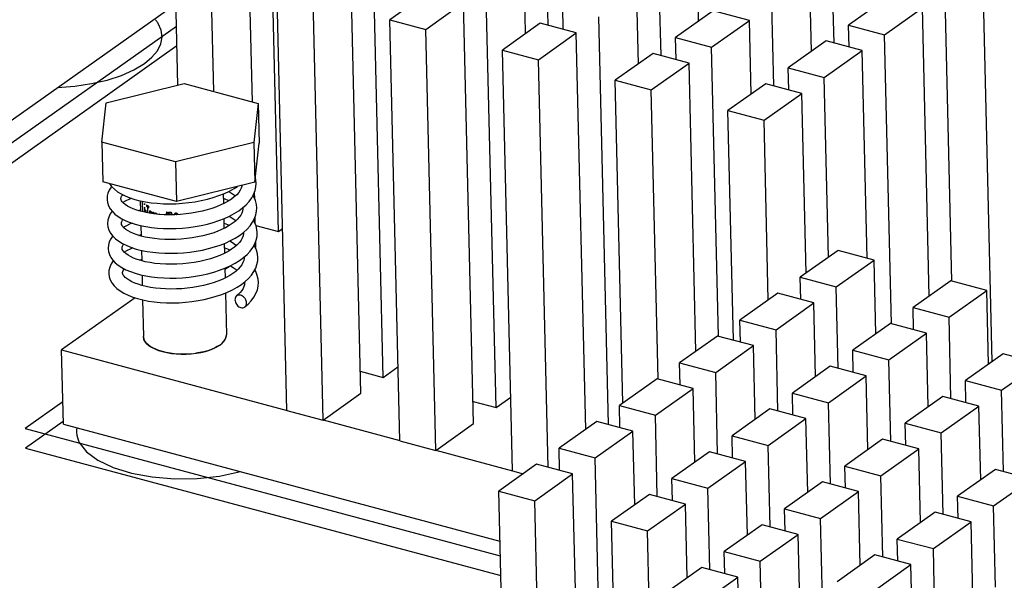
# Model space of a CAD drawing. Header units: millimetres. Extents: x 6 to 414, y 7 to 290.
# Tile 198 of 256: x 141.05 to 144.61, y 157.38 to 159.41. Entities that reach past the tile are written whole.
import ezdxf

# ---------------------------------------------------------------- set-up
doc = ezdxf.new("R2010")
doc.units = ezdxf.units.MM
doc.header["$LTSCALE"] = 23.1
doc.layers.get('0').update_dxf_attribs({"linetype": 'CONTINUOUS'})
for name, color, linetype in [('ALL_AXES', 7, 'CONTINUOUS'), ('ALL_CURVES', 7, 'CONTINUOUS'), ('ASM_CURVES', 7, 'CONTINUOUS')]:
    doc.layers.add(name, color=color, linetype=linetype)

msp = doc.modelspace()

# ---------------------------------------------------------------- linework, layer by layer
at = {"color": 7, "linetype": 'Continuous'}
for p, q in [((141.9844, 158.642), (141.9483, 160.1638)), ((141.8906, 159.1102), (141.867, 160.1062)), ((141.6209, 159.1706), (141.6002, 160.0442)), ((141.7508, 159.1477), (141.7304, 160.0093)), ((142.9597, 159.3869), (142.9528, 159.6813)), ((143.5031, 159.4023), (143.4968, 159.6688)), ((142.3635, 158.1142), (142.3274, 159.6361)), ((142.8778, 159.3571), (142.8715, 159.6236)), ((143.9925, 159.3228), (143.9856, 159.6172)), ((144.5635, 158.171), (144.5296, 159.6047)), ((142.2822, 158.0566), (142.2461, 159.5784)), ((143.3672, 159.2776), (143.3602, 159.572)), ((143.9106, 159.293), (143.9042, 159.5595)), ((142.0154, 157.9946), (141.9793, 159.5165)), ((142.7709, 158.0049), (142.7349, 159.5267)), ((142.1456, 157.9597), (142.1095, 159.4815)), ((142.5234, 159.504), (142.3868, 159.4071)), ((143.2852, 159.2477), (143.2789, 159.5143)), ((144.1815, 159.4851), (144.0449, 159.3882)), ((144.4178, 158.4626), (144.393, 159.5078)), ((139.9472, 158.2833), (141.6085, 159.4615)), ((142.517, 159.3722), (142.6536, 159.4691)), ((142.6896, 157.9472), (142.6536, 159.4691)), ((143.014, 159.3724), (143.0121, 159.4524)), ((143.7746, 159.1683), (143.7677, 159.4626)), ((144.1751, 159.3533), (144.3117, 159.4502)), ((144.3364, 158.4082), (144.3117, 159.4502)), ((143.1772, 157.9435), (143.1423, 159.4174)), ((143.5561, 159.4399), (143.4196, 159.343)), ((143.6864, 159.405), (143.5561, 159.4399)), ((142.4228, 157.8853), (142.3868, 159.4071)), ((142.3868, 159.4071), (142.517, 159.3722)), ((142.9308, 159.3947), (142.7942, 159.2978)), ((143.061, 159.3598), (142.9308, 159.3947)), ((143.5498, 159.3081), (143.6864, 159.405)), ((143.6927, 159.1384), (143.6864, 159.405)), ((144.0468, 159.3082), (144.0449, 159.3882)), ((144.0449, 159.3882), (144.1751, 159.3533)), ((142.553, 157.8504), (142.517, 159.3722)), ((142.9244, 159.2629), (143.061, 159.3598)), ((143.095, 157.9261), (143.061, 159.3598)), ((143.4214, 159.263), (143.4196, 159.343)), ((143.4196, 159.343), (143.5498, 159.3081)), ((144.1999, 158.3081), (144.1751, 159.3533)), ((143.5745, 158.2629), (143.5498, 159.3081)), ((143.9636, 159.3306), (143.827, 159.2337)), ((144.0938, 159.2956), (143.9636, 159.3306)), ((142.8303, 157.776), (142.7942, 159.2978)), ((142.7942, 159.2978), (142.9244, 159.2629)), ((143.3382, 159.2854), (143.2017, 159.1885)), ((143.4685, 159.2504), (143.3382, 159.2854)), ((143.9572, 159.1987), (144.0938, 159.2956)), ((144.1116, 158.5448), (144.0938, 159.2956)), ((142.9593, 157.7889), (142.9244, 159.2629)), ((143.3319, 159.1535), (143.4685, 159.2504)), ((143.4931, 158.2085), (143.4685, 159.2504)), ((143.8289, 159.1537), (143.827, 159.2337)), ((143.827, 159.2337), (143.9572, 159.1987)), ((143.9726, 158.5486), (143.9572, 159.1987)), ((141.3617, 159.1064), (141.6442, 159.1763)), ((141.6442, 159.1763), (141.9109, 159.1048)), ((143.2293, 158.0214), (143.2017, 159.1885)), ((143.2017, 159.1885), (143.3319, 159.1535)), ((143.7457, 159.176), (143.6091, 159.0791)), ((143.8759, 159.1411), (143.7457, 159.176)), ((143.3566, 158.1084), (143.3319, 159.1535)), ((143.7393, 159.0442), (143.8759, 159.1411)), ((143.8913, 158.4909), (143.8759, 159.1411)), ((141.3461, 158.9649), (141.3617, 159.1064)), ((141.9109, 159.1048), (141.8953, 158.9633)), ((141.9109, 159.1048), (141.9143, 158.9615)), ((143.6288, 158.2483), (143.6091, 159.0791)), ((143.6091, 159.0791), (143.7393, 159.0442)), ((143.7547, 158.394), (143.7393, 159.0442)), ((141.6128, 158.8933), (141.3461, 158.9649)), ((141.3461, 158.9649), (141.3495, 158.8217)), ((141.8953, 158.9633), (141.6128, 158.8933)), ((141.8953, 158.9633), (141.8987, 158.82)), ((141.8987, 158.82), (141.9143, 158.9615)), ((141.6128, 158.8933), (141.6162, 158.7501)), ((141.6162, 158.7501), (141.3495, 158.8217)), ((141.3733, 158.8153), (141.3735, 158.8148)), ((141.8987, 158.82), (141.6162, 158.7501)), ((141.3657, 158.77), (141.365, 158.7591)), ((141.7492, 158.7647), (141.7697, 158.7716)), ((141.7697, 158.7716), (141.7892, 158.7793)), ((141.8989, 158.7589), (141.8983, 158.7848)), ((141.365, 158.7594), (141.365, 158.7572)), ((141.415, 158.7595), (141.4149, 158.7607)), ((141.4157, 158.7565), (141.415, 158.7595)), ((141.478, 158.7172), (141.4859, 158.7198)), ((141.5014, 158.7111), (141.486, 158.7148)), ((141.5176, 158.708), (141.5014, 158.7111)), ((141.5348, 158.7055), (141.5176, 158.708)), ((141.5529, 158.7036), (141.5348, 158.7055)), ((141.5717, 158.7025), (141.5529, 158.7036)), ((141.591, 158.7021), (141.5717, 158.7025)), ((141.6107, 158.7024), (141.591, 158.7021)), ((141.6306, 158.7035), (141.6107, 158.7024)), ((141.841, 158.7165), (141.8552, 158.7272)), ((141.8559, 158.7245), (141.8537, 158.726)), ((141.8558, 158.7277), (141.8559, 158.7259)), ((141.3671, 158.6711), (141.3671, 158.6695)), ((141.3671, 158.6699), (141.3671, 158.6687)), ((141.4171, 158.6698), (141.4171, 158.6711)), ((141.749, 158.6745), (141.7696, 158.6813)), ((141.7696, 158.6813), (141.7892, 158.6889)), ((141.901, 158.6694), (141.9004, 158.6954)), ((141.9033, 158.6637), (141.9844, 158.642)), ((141.4803, 158.6276), (141.4881, 158.6303)), ((141.8441, 158.6277), (141.8583, 158.6385)), ((141.858, 158.635), (141.8558, 158.6365)), ((141.8579, 158.6381), (141.858, 158.6363)), ((141.9844, 158.642), (141.9998, 158.6529)), ((141.753, 158.5856), (141.7735, 158.5924)), ((141.7735, 158.5924), (141.7929, 158.6)), ((141.8998, 158.5878), (141.8969, 158.5927)), ((141.9031, 158.5843), (141.9026, 158.6058)), ((141.3692, 158.5816), (141.3692, 158.58)), ((141.3692, 158.5803), (141.3692, 158.5791)), ((141.4193, 158.5799), (141.4192, 158.5817)), ((141.453, 158.584), (141.4708, 158.5783)), ((141.8151, 158.5774), (141.8025, 158.5697)), ((141.9054, 158.5746), (141.8998, 158.5878)), ((141.9017, 158.5833), (141.9031, 158.5843)), ((144.0069, 158.5729), (143.8703, 158.476)), ((144.1371, 158.5379), (144.0069, 158.5729)), ((141.5035, 158.5325), (141.4879, 158.5364)), ((141.844, 158.5367), (141.8586, 158.5475)), ((141.86, 158.5456), (141.858, 158.547)), ((141.8601, 158.5486), (141.8601, 158.5468)), ((144.0005, 158.4411), (144.1371, 158.5379)), ((144.1434, 158.2714), (144.1371, 158.5379)), ((141.3719, 158.5007), (141.3713, 158.4905)), ((141.3713, 158.4908), (141.3714, 158.489)), ((141.4214, 158.4909), (141.4213, 158.4921)), ((141.4221, 158.4878), (141.4214, 158.4909)), ((141.7911, 158.5049), (141.8062, 158.5156)), ((141.8505, 158.4502), (141.8643, 158.4609)), ((141.8622, 158.4592), (141.8623, 158.4573)), ((141.8622, 158.4577), (141.8623, 158.4561)), ((143.8722, 158.396), (143.8703, 158.476)), ((143.8703, 158.476), (144.0005, 158.4411)), ((144.4144, 158.4635), (144.2778, 158.3667)), ((144.5446, 158.4286), (144.4144, 158.4635)), ((143.789, 158.4183), (143.6524, 158.3215)), ((143.9192, 158.3834), (143.789, 158.4183)), ((144.0075, 158.1467), (144.0005, 158.4411)), ((144.408, 158.3317), (144.5446, 158.4286)), ((144.5509, 158.1621), (144.5446, 158.4286)), ((141.4665, 158.402), (141.201, 158.2137)), ((143.7827, 158.2865), (143.9192, 158.3834)), ((143.9256, 158.1169), (143.9192, 158.3834)), ((144.2797, 158.2867), (144.2778, 158.3667)), ((144.2778, 158.3667), (144.408, 158.3317)), ((143.6524, 158.3215), (143.7827, 158.2865)), ((143.6543, 158.2415), (143.6524, 158.3215)), ((144.1965, 158.309), (144.0599, 158.2121)), ((144.3267, 158.2741), (144.1965, 158.309)), ((144.415, 158.0374), (144.408, 158.3317)), ((143.7896, 157.9922), (143.7827, 158.2865)), ((144.1901, 158.1772), (144.3267, 158.2741)), ((144.333, 158.0075), (144.3267, 158.2741)), ((143.5711, 158.2638), (143.4345, 158.1669)), ((143.7014, 158.2289), (143.5711, 158.2638)), ((141.201, 158.2137), (142.0159, 157.995)), ((141.2074, 157.9451), (141.201, 158.2137)), ((143.5648, 158.132), (143.7014, 158.2289)), ((143.7077, 157.9623), (143.7014, 158.2289)), ((144.0599, 158.2121), (144.1901, 158.1772)), ((144.0618, 158.1321), (144.0599, 158.2121)), ((144.6039, 158.1997), (144.4673, 158.1028)), ((144.7341, 158.1647), (144.6039, 158.1997)), ((143.4345, 158.1669), (143.5648, 158.132)), ((143.4364, 158.0869), (143.4345, 158.1669)), ((144.1971, 157.8828), (144.1901, 158.1772)), ((144.5975, 158.0679), (144.7341, 158.1647)), ((142.2803, 158.1366), (142.3635, 158.1142)), ((142.3635, 158.1142), (142.4165, 158.1518)), ((143.5717, 157.8376), (143.5648, 158.132)), ((143.9786, 158.1545), (143.842, 158.0576)), ((144.1088, 158.1195), (143.9786, 158.1545)), ((143.3532, 158.1093), (143.2167, 158.0124)), ((143.4835, 158.0743), (143.3532, 158.1093)), ((143.9722, 158.0227), (144.1088, 158.1195)), ((144.1151, 157.853), (144.1088, 158.1195)), ((144.4673, 158.1028), (144.5975, 158.0679)), ((144.4692, 158.0228), (144.4673, 158.1028)), ((143.3469, 157.9774), (143.4835, 158.0743)), ((143.4898, 157.8078), (143.4835, 158.0743)), ((143.842, 158.0576), (143.9722, 158.0227)), ((143.8439, 157.9776), (143.842, 158.0576)), ((144.6045, 157.7735), (144.5975, 158.0679)), ((142.1456, 157.9597), (142.2822, 158.0566)), ((142.6877, 158.0272), (142.7709, 158.0049)), ((142.7709, 158.0049), (142.8239, 158.0425)), ((143.9792, 157.7283), (143.9722, 158.0227)), ((144.386, 158.0451), (144.2494, 157.9483)), ((144.5162, 158.0102), (144.386, 158.0451)), ((142.0154, 157.9946), (142.1456, 157.9597)), ((143.2167, 158.0124), (143.3469, 157.9774)), ((143.2185, 157.9324), (143.2167, 158.0124)), ((143.7607, 157.9999), (143.6241, 157.9031)), ((143.8909, 157.965), (143.7607, 157.9999)), ((144.3797, 157.9133), (144.5162, 158.0102)), ((144.5226, 157.7437), (144.5162, 158.0102)), ((142.1461, 157.9601), (142.4234, 157.8857)), ((143.1354, 157.9547), (142.9988, 157.8578)), ((143.2656, 157.9198), (143.1354, 157.9547)), ((143.3538, 157.6831), (143.3469, 157.9774)), ((143.7543, 157.8681), (143.8909, 157.965)), ((143.8972, 157.6984), (143.8909, 157.965)), ((141.2074, 157.9451), (142.7852, 157.5217)), ((142.553, 157.8504), (142.6896, 157.9472)), ((143.129, 157.8229), (143.2656, 157.9198)), ((143.2719, 157.6532), (143.2656, 157.9198)), ((144.2494, 157.9483), (144.3797, 157.9133)), ((144.2513, 157.8683), (144.2494, 157.9483)), ((142.4228, 157.8853), (142.553, 157.8504)), ((143.6241, 157.9031), (143.7543, 157.8681)), ((143.626, 157.8231), (143.6241, 157.9031)), ((144.1681, 157.8906), (144.0315, 157.7937)), ((144.2984, 157.8557), (144.1681, 157.8906)), ((144.3866, 157.619), (144.3797, 157.9133)), ((142.5536, 157.8507), (142.8308, 157.7763)), ((142.9988, 157.8578), (143.129, 157.8229)), ((143.0007, 157.7779), (142.9988, 157.8578)), ((143.5428, 157.8454), (143.4062, 157.7485)), ((143.673, 157.8104), (143.5428, 157.8454)), ((143.7613, 157.5738), (143.7543, 157.8681)), ((144.1618, 157.7588), (144.2984, 157.8557)), ((144.3047, 157.5891), (144.2984, 157.8557)), ((143.165, 156.3011), (143.129, 157.8229)), ((143.5364, 157.7136), (143.673, 157.8104)), ((143.6793, 157.5439), (143.673, 157.8104)), ((142.9175, 157.8002), (142.7809, 157.7033)), ((142.8303, 157.776), (142.8687, 157.7656)), ((143.0477, 157.7652), (142.9175, 157.8002)), ((144.0315, 157.7937), (144.1618, 157.7588)), ((144.0334, 157.7137), (144.0315, 157.7937)), ((144.5756, 157.7813), (144.439, 157.6844)), ((144.7058, 157.7463), (144.5756, 157.7813)), ((142.9111, 157.6684), (143.0477, 157.7652)), ((143.0713, 156.7693), (143.0477, 157.7652)), ((143.4062, 157.7485), (143.5364, 157.7136)), ((143.4081, 157.6685), (143.4062, 157.7485)), ((144.1687, 157.4644), (144.1618, 157.7588)), ((144.5692, 157.6494), (144.7058, 157.7463)), ((142.7809, 157.7033), (142.9111, 157.6684)), ((142.8016, 156.8297), (142.7809, 157.7033)), ((143.5434, 157.4192), (143.5364, 157.7136)), ((143.9502, 157.7361), (143.8137, 157.6392)), ((143.9439, 157.6042), (144.0805, 157.7011)), ((144.0805, 157.7011), (143.9502, 157.7361)), ((144.0868, 157.4346), (144.0805, 157.7011)), ((142.9315, 156.8068), (142.9111, 157.6684)), ((143.3249, 157.6908), (143.1883, 157.594)), ((143.4551, 157.6559), (143.3249, 157.6908)), ((144.439, 157.6844), (144.5692, 157.6494)), ((144.4409, 157.6044), (144.439, 157.6844)), ((143.3185, 157.559), (143.4551, 157.6559)), ((143.4614, 157.3894), (143.4551, 157.6559)), ((143.8137, 157.6392), (143.9439, 157.6042)), ((143.8156, 157.5592), (143.8137, 157.6392)), ((144.5762, 157.3551), (144.5692, 157.6494)), ((143.9508, 157.3099), (143.9439, 157.6042)), ((144.3577, 157.6267), (144.2211, 157.5298)), ((144.4879, 157.5918), (144.3577, 157.6267)), ((143.1883, 157.594), (143.3185, 157.559)), ((143.1976, 157.2022), (143.1883, 157.594)), ((143.3255, 157.2647), (143.3185, 157.559)), ((143.7324, 157.5815), (143.5958, 157.4846)), ((143.8626, 157.5466), (143.7324, 157.5815)), ((144.3513, 157.4949), (144.4879, 157.5918)), ((144.4942, 157.3252), (144.4879, 157.5918)), ((143.726, 157.4497), (143.8626, 157.5466)), ((143.8689, 157.28), (143.8626, 157.5466)), ((144.2211, 157.5298), (144.3513, 157.4949)), ((144.223, 157.4499), (144.2211, 157.5298)), ((144.3583, 157.2005), (144.3513, 157.4949)), ((143.5958, 157.4846), (143.726, 157.4497)), ((143.5977, 157.4047), (143.5958, 157.4846)), ((144.1398, 157.4722), (144.0032, 157.3753)), ((144.27, 157.4372), (144.1398, 157.4722)), ((143.5145, 157.427), (143.3779, 157.3301)), ((143.6447, 157.392), (143.5145, 157.427)), ((143.733, 157.1553), (143.726, 157.4497)), ((144.1334, 157.3404), (144.27, 157.4372)), ((144.2763, 157.1707), (144.27, 157.4372)), ((143.5081, 157.2952), (143.6447, 157.392)), ((143.651, 157.1255), (143.6447, 157.392))]:
    msp.add_line(p, q, dxfattribs=at)
at = {"color": 4, "linetype": 'Continuous'}
for p, q in [((139.9787, 158.1516), (141.6175, 159.3139)), ((141.2071, 157.9552), (141.0708, 157.8585)), ((141.0708, 157.8585), (142.7881, 157.3977))]:
    msp.add_line(p, q, dxfattribs=at)
for points in [[(141.5005, 159.2494), (141.5274, 159.2716), (141.5472, 159.2952), (141.5596, 159.3197), (141.5643, 159.3445), (141.5612, 159.3693), (141.5504, 159.3935)], [(141.5504, 159.3935), (141.5493, 159.3952), (141.5478, 159.3976), (141.5461, 159.4), (141.5444, 159.4023), (141.5427, 159.4046), (141.5403, 159.4075)], [(141.1864, 159.1621), (141.2486, 159.167), (141.3087, 159.1762), (141.3653, 159.1893), (141.4169, 159.2062), (141.4623, 159.2264), (141.5005, 159.2494)], [(141.2561, 157.932), (141.255, 157.9233), (141.255, 157.9146), (141.2559, 157.9053), (141.2578, 157.8967), (141.2606, 157.8881), (141.2648, 157.8789)], [(141.2648, 157.8789), (141.2905, 157.8453), (141.332, 157.8144), (141.387, 157.7883), (141.4534, 157.768), (141.5284, 157.7543), (141.6086, 157.7479), (141.6908, 157.749), (141.7715, 157.7575), (141.8476, 157.7733)]]:
    msp.add_lwpolyline(points, dxfattribs=at)
at = {"color": 7, "linetype": 'Continuous'}
for points in [[(141.3815, 158.8043), (141.3795, 158.802), (141.3729, 158.7916), (141.3683, 158.7808), (141.3657, 158.77)], [(141.3735, 158.8148), (141.3815, 158.8042), (141.3915, 158.7943), (141.4031, 158.7854), (141.4164, 158.7773)], [(141.7892, 158.7793), (141.8076, 158.7878), (141.8248, 158.7972), (141.8364, 158.8046)], [(141.8531, 158.8087), (141.8528, 158.8061), (141.8504, 158.7986), (141.8465, 158.7909), (141.8409, 158.7829), (141.8336, 158.7748)], [(141.8878, 158.7628), (141.8949, 158.7758), (141.9, 158.7893), (141.903, 158.8028), (141.9037, 158.8169)], [(141.9038, 158.8167), (141.9027, 158.8282), (141.9006, 158.8373)], [(141.4157, 158.7651), (141.4175, 158.769), (141.4206, 158.7735), (141.4217, 158.7747)], [(141.4164, 158.7773), (141.4312, 158.77), (141.4475, 158.7635)], [(141.8045, 158.7864), (141.8155, 158.7798), (141.8257, 158.7726), (141.8286, 158.7702)], [(141.8336, 158.7748), (141.8248, 158.7668), (141.8145, 158.759)], [(141.9013, 158.7532), (141.8957, 158.7666), (141.8927, 158.7717)], [(141.365, 158.7572), (141.3667, 158.7461), (141.3705, 158.7349), (141.3765, 158.7241)], [(141.415, 158.7604), (141.415, 158.7616), (141.4157, 158.7651)], [(141.4248, 158.7439), (141.4202, 158.7488), (141.4173, 158.7529), (141.4157, 158.7565)], [(141.4541, 158.7613), (141.4463, 158.7584), (141.4302, 158.7509), (141.4223, 158.7465)], [(141.486, 158.7148), (141.4725, 158.7188), (141.46, 158.7234), (141.4489, 158.7283), (141.4392, 158.7334), (141.4312, 158.7387), (141.4248, 158.7439)], [(141.4475, 158.7635), (141.4651, 158.7578), (141.484, 158.7529)], [(141.484, 158.7529), (141.5039, 158.7489), (141.5247, 158.7457), (141.5463, 158.7435), (141.5686, 158.7421), (141.5913, 158.7417), (141.6143, 158.7422), (141.6374, 158.7437), (141.6605, 158.7461), (141.6833, 158.7494), (141.7058, 158.7536), (141.7278, 158.7587), (141.7492, 158.7647)], [(141.7899, 158.7442), (141.7758, 158.7375), (141.7605, 158.7311), (141.7442, 158.7253)], [(141.8052, 158.753), (141.7891, 158.7595), (141.785, 158.7609)], [(141.8145, 158.759), (141.8029, 158.7514), (141.7899, 158.7442)], [(141.8552, 158.7272), (141.8679, 158.7385), (141.8787, 158.7503), (141.8878, 158.7628)], [(141.9059, 158.7272), (141.9047, 158.7397), (141.9013, 158.7532)], [(141.3836, 158.7149), (141.3769, 158.7054), (141.3714, 158.694), (141.3681, 158.6825), (141.3671, 158.6711)], [(141.3765, 158.7241), (141.3843, 158.714), (141.3939, 158.7046), (141.4052, 158.6959), (141.4182, 158.6879)], [(141.7442, 158.7253), (141.7268, 158.72), (141.7086, 158.7153), (141.6897, 158.7113), (141.6703, 158.7079), (141.6505, 158.7053), (141.6306, 158.7035)], [(141.7892, 158.6889), (141.8078, 158.6974), (141.8251, 158.7066), (141.841, 158.7165)], [(141.8559, 158.7263), (141.8559, 158.7235), (141.8547, 158.7157), (141.8522, 158.7083), (141.8483, 158.7009), (141.843, 158.6934), (141.8362, 158.6858)], [(141.8909, 158.6749), (141.8979, 158.6882), (141.9027, 158.7017), (141.9053, 158.715), (141.9059, 158.7273)], [(141.3671, 158.6687), (141.3685, 158.6581), (141.372, 158.6469), (141.3779, 158.6357)], [(141.4171, 158.671), (141.4171, 158.6716), (141.4175, 158.6747)], [(141.4272, 158.6542), (141.4226, 158.6589), (141.4197, 158.663), (141.4179, 158.6666), (141.4171, 158.6698)], [(141.4175, 158.6747), (141.4189, 158.6782), (141.4214, 158.6823), (141.4238, 158.6852)], [(141.4182, 158.6879), (141.4329, 158.6807), (141.449, 158.6742)], [(141.4562, 158.6718), (141.4483, 158.6688), (141.4326, 158.6615), (141.4245, 158.657)], [(141.449, 158.6742), (141.4666, 158.6684), (141.4854, 158.6635)], [(141.4854, 158.6635), (141.5052, 158.6595), (141.5259, 158.6563), (141.5474, 158.654), (141.5694, 158.6527), (141.5919, 158.6522), (141.6147, 158.6527), (141.6376, 158.654), (141.6605, 158.6563), (141.6832, 158.6595), (141.7057, 158.6636), (141.7276, 158.6686), (141.749, 158.6745)], [(141.8074, 158.6634), (141.79, 158.6704), (141.7872, 158.6714)], [(141.8179, 158.6703), (141.8064, 158.6628), (141.7934, 158.6554)], [(141.8066, 158.6968), (141.8162, 158.6912), (141.8269, 158.6838), (141.8307, 158.6807)], [(141.8362, 158.6858), (141.8278, 158.6781), (141.8179, 158.6703)], [(141.8583, 158.6385), (141.871, 158.6499), (141.8819, 158.6621), (141.8909, 158.6749)], [(141.9038, 158.6624), (141.8985, 158.6757), (141.8947, 158.6822)], [(141.908, 158.6377), (141.907, 158.6492), (141.9038, 158.6624)], [(141.3779, 158.6357), (141.3859, 158.6251), (141.3959, 158.6152), (141.4078, 158.6061), (141.4213, 158.5979)], [(141.4882, 158.6253), (141.4737, 158.6296), (141.4612, 158.6342), (141.4502, 158.6391), (141.4409, 158.6442), (141.4332, 158.6492), (141.4272, 158.6542)], [(141.7469, 158.636), (141.7294, 158.6306), (141.7111, 158.6259), (141.6921, 158.6218), (141.6727, 158.6185), (141.6529, 158.6159), (141.633, 158.614), (141.6131, 158.6129), (141.5934, 158.6126), (141.5739, 158.613), (141.555, 158.6141), (141.5368, 158.616), (141.5193, 158.6185), (141.5029, 158.6217), (141.4882, 158.6253)], [(141.7934, 158.6554), (141.7791, 158.6485), (141.7635, 158.6419), (141.7469, 158.636)], [(141.7929, 158.6), (141.8113, 158.6085), (141.8284, 158.6177), (141.8441, 158.6277)], [(141.858, 158.6368), (141.858, 158.634), (141.8568, 158.6261), (141.854, 158.6181), (141.8496, 158.6101), (141.8434, 158.6018), (141.8356, 158.5935)], [(141.892, 158.5838), (141.8992, 158.597), (141.9043, 158.6105), (141.9072, 158.6241), (141.908, 158.6379)], [(141.3856, 158.6254), (141.3787, 158.6154), (141.3734, 158.6042), (141.3702, 158.5928), (141.3692, 158.5816)], [(141.4197, 158.5852), (141.4211, 158.5888), (141.4237, 158.5931), (141.4259, 158.5956)], [(141.4213, 158.5979), (141.4365, 158.5905), (141.453, 158.584)], [(141.8087, 158.6073), (141.819, 158.6013), (141.8295, 158.5939), (141.8328, 158.5912)], [(141.8356, 158.5935), (141.8261, 158.5854), (141.8151, 158.5774)], [(141.3692, 158.5791), (141.3706, 158.5688), (141.3738, 158.5582), (141.3789, 158.5478), (141.386, 158.5379)], [(141.4192, 158.5815), (141.4192, 158.5821), (141.4197, 158.5852)], [(141.4271, 158.5668), (141.4229, 158.5717), (141.4204, 158.576), (141.4193, 158.5799)], [(141.4583, 158.5823), (141.451, 158.5795), (141.4353, 158.5723), (141.4266, 158.5674)], [(141.4879, 158.5364), (141.4739, 158.5408), (141.4613, 158.5456), (141.4503, 158.5507), (141.4409, 158.556), (141.4331, 158.5615), (141.4271, 158.5668)], [(141.4708, 158.5783), (141.4898, 158.5735), (141.5097, 158.5696), (141.5305, 158.5665), (141.5519, 158.5643), (141.574, 158.5631), (141.5964, 158.5627), (141.6192, 158.5632), (141.642, 158.5647), (141.6649, 158.5671), (141.6876, 158.5703), (141.7099, 158.5745), (141.7318, 158.5796), (141.753, 158.5856)], [(141.8025, 158.5697), (141.7885, 158.5624), (141.7731, 158.5554), (141.7564, 158.549)], [(141.8095, 158.574), (141.7919, 158.581), (141.7893, 158.5819)], [(141.8586, 158.5475), (141.8716, 158.5589), (141.8828, 158.571), (141.892, 158.5838)], [(141.9101, 158.5481), (141.9088, 158.5611), (141.9054, 158.5746)], [(141.3878, 158.5359), (141.3874, 158.5355), (141.3799, 158.5242), (141.3747, 158.5123), (141.3719, 158.5007)], [(141.386, 158.5379), (141.3949, 158.5284), (141.4058, 158.5195), (141.4186, 158.5111)], [(141.4824, 158.5381), (141.4892, 158.5405), (141.4902, 158.5408)], [(141.6387, 158.5248), (141.6179, 158.5235), (141.5973, 158.523), (141.5771, 158.5234), (141.5574, 158.5246), (141.5384, 158.5265), (141.5204, 158.5292), (141.5035, 158.5325)], [(141.7564, 158.549), (141.7386, 158.5431), (141.7197, 158.5379), (141.7002, 158.5335), (141.68, 158.5298), (141.6594, 158.5268), (141.6387, 158.5248)], [(141.8102, 158.5174), (141.8278, 158.5266), (141.844, 158.5367)], [(141.8601, 158.5473), (141.8601, 158.5445), (141.859, 158.5367), (141.8563, 158.529), (141.8522, 158.5213), (141.8464, 158.5134), (141.8391, 158.5054)], [(141.8957, 158.4967), (141.9023, 158.5096), (141.907, 158.5228), (141.9095, 158.5359), (141.9101, 158.5483)], [(141.3714, 158.489), (141.3729, 158.4781), (141.3767, 158.4668), (141.3826, 158.4558), (141.3906, 158.4454), (141.4006, 158.4357), (141.4124, 158.4268), (141.4259, 158.4187), (141.4411, 158.4113), (141.4578, 158.4047), (141.4757, 158.3991)], [(141.4186, 158.5111), (141.4332, 158.5035), (141.4494, 158.4966), (141.4671, 158.4905), (141.4859, 158.4854)], [(141.4213, 158.4918), (141.4213, 158.4931), (141.422, 158.4965)], [(141.422, 158.4965), (141.4237, 158.5001), (141.4263, 158.5042), (141.4281, 158.5061)], [(141.5064, 158.4428), (141.4914, 158.4465), (141.4777, 158.4507), (141.4654, 158.4552), (141.4546, 158.46), (141.4452, 158.4651), (141.4374, 158.4702), (141.4312, 158.4753), (141.4266, 158.4801), (141.4237, 158.4842), (141.4221, 158.4878)], [(141.4859, 158.4854), (141.5057, 158.4811), (141.5264, 158.4778), (141.5478, 158.4753), (141.5699, 158.4738), (141.5924, 158.4732), (141.6153, 158.4735), (141.6383, 158.4747), (141.6614, 158.4769), (141.6843, 158.48), (141.707, 158.484), (141.7291, 158.4889), (141.7507, 158.4947), (141.7715, 158.5014)], [(141.7715, 158.5014), (141.7914, 158.509), (141.8102, 158.5174)], [(141.8391, 158.5054), (141.8303, 158.4976), (141.8201, 158.4898), (141.8084, 158.4824), (141.7955, 158.4752)], [(141.8109, 158.5178), (141.8215, 158.5115), (141.8317, 158.5043), (141.8349, 158.5017)], [(141.8643, 158.4609), (141.8766, 158.4722), (141.887, 158.4842), (141.8957, 158.4967)], [(141.9122, 158.4586), (141.9113, 158.4695), (141.9082, 158.4829), (141.9028, 158.4965), (141.899, 158.5031)], [(141.7955, 158.4752), (141.7812, 158.4685), (141.7658, 158.4621), (141.7492, 158.4563), (141.7317, 158.451), (141.7134, 158.4464), (141.6944, 158.4424), (141.675, 158.4391), (141.6553, 158.4366), (141.6354, 158.4348), (141.6156, 158.4338), (141.5959, 158.4335), (141.5766, 158.434), (141.5578, 158.4352), (141.5398, 158.4371), (141.5225, 158.4396), (141.5064, 158.4428)], [(141.7805, 158.4144), (141.7999, 158.4222), (141.8182, 158.4308), (141.8351, 158.4401), (141.8505, 158.4502)], [(141.8623, 158.4561), (141.8616, 158.4493), (141.8597, 158.4425), (141.8565, 158.4356), (141.8521, 158.4285), (141.8464, 158.4213), (141.8395, 158.4142), (141.8331, 158.4085)], [(141.8635, 158.3689), (141.875, 158.379), (141.8864, 158.3913), (141.8958, 158.404), (141.9032, 158.4172), (141.9084, 158.4308), (141.9114, 158.4445), (141.9122, 158.4588)], [(141.4757, 158.3991), (141.4948, 158.3943), (141.5149, 158.3903), (141.5359, 158.3873), (141.5575, 158.3852), (141.5798, 158.384), (141.6024, 158.3837), (141.6254, 158.3843), (141.6484, 158.3858), (141.6714, 158.3883), (141.6942, 158.3917), (141.7167, 158.396), (141.7387, 158.4013), (141.76, 158.4074), (141.7805, 158.4144)], [(141.8331, 158.4085), (141.8319, 158.4075), (141.8299, 158.4048), (141.8284, 158.4017), (141.8276, 158.3982), (141.8273, 158.3944)], [(141.8273, 158.3944), (141.8278, 158.3904), (141.8288, 158.3864), (141.8304, 158.3825), (141.8326, 158.3787), (141.8352, 158.3753), (141.8383, 158.3722), (141.8417, 158.3697), (141.8452, 158.3677), (141.8489, 158.3664), (141.8525, 158.3658), (141.856, 158.3658), (141.8593, 158.3666), (141.8622, 158.368), (141.8635, 158.3689)], [(141.8693, 158.3831), (141.8689, 158.3872), (141.8679, 158.3911), (141.8662, 158.3951), (141.8641, 158.3988), (141.8614, 158.4023), (141.8584, 158.4053), (141.855, 158.4078), (141.8515, 158.4098), (141.8478, 158.4111), (141.8442, 158.4118), (141.8407, 158.4117), (141.8374, 158.4109), (141.8344, 158.4095), (141.8331, 158.4085)], [(141.8635, 158.3689), (141.8648, 158.3701), (141.8668, 158.3727), (141.8682, 158.3758), (141.8691, 158.3793), (141.8693, 158.3831)]]:
    msp.add_lwpolyline(points, dxfattribs=at)
at = {"layer": 'ALL_AXES', "color": 7, "linetype": 'Continuous'}
for p, q in [((141.7846, 158.7775), (141.7855, 158.7421)), ((141.4852, 158.7527), (141.486, 158.7148)), ((141.4873, 158.6631), (141.4882, 158.6253)), ((141.7868, 158.6879), (141.7876, 158.6526)), ((141.7889, 158.5985), (141.7897, 158.563)), ((141.4894, 158.5736), (141.4903, 158.5358)), ((141.4915, 158.4842), (141.4924, 158.4462)), ((141.791, 158.5088), (141.7918, 158.4735)), ((141.7931, 158.4195), (141.7967, 158.2685)), ((141.4936, 158.3946), (141.4968, 158.2614)), ((141.497, 158.2584), (141.4968, 158.2614)), ((141.4969, 158.2598), (141.4985, 158.252)), ((141.4981, 158.2531), (141.497, 158.2584)), ((141.4987, 158.2515), (141.4981, 158.2531)), ((141.7728, 158.2311), (141.7806, 158.2374)), ((141.7806, 158.2374), (141.7869, 158.2439)), ((141.7869, 158.2439), (141.7917, 158.2506)), ((141.7934, 158.2538), (141.7961, 158.2618)), ((141.7961, 158.2618), (141.7967, 158.2685)), ((141.7728, 158.2311), (141.7636, 158.2253))]:
    msp.add_line(p, q, dxfattribs=at)
for points in [[(141.4985, 158.252), (141.5023, 158.2442), (141.5083, 158.2367), (141.5162, 158.2296), (141.526, 158.223), (141.5377, 158.2171), (141.5508, 158.2118), (141.5655, 158.2073), (141.5812, 158.2036), (141.598, 158.2009), (141.6154, 158.199), (141.6333, 158.1982), (141.6514, 158.1983), (141.6695, 158.1994), (141.6872, 158.2014), (141.7043, 158.2044), (141.7205, 158.2082), (141.7357, 158.2129), (141.7496, 158.2183), (141.762, 158.2244), (141.7728, 158.2311)], [(141.6706, 158.1995), (141.655, 158.1984), (141.6393, 158.1981), (141.6237, 158.1985), (141.6084, 158.1997), (141.5934, 158.2015), (141.5791, 158.2041), (141.5654, 158.2073), (141.5527, 158.2111), (141.541, 158.2156), (141.5305, 158.2206), (141.5212, 158.226), (141.5133, 158.2319), (141.5069, 158.2382), (141.502, 158.2447), (141.4987, 158.2515)], [(141.7728, 158.2311), (141.7817, 158.2384), (141.7886, 158.2459), (141.7934, 158.2538)], [(141.7917, 158.2506), (141.7949, 158.2575), (141.7957, 158.2602)], [(141.7957, 158.2602), (141.7965, 158.2645), (141.7967, 158.2685)], [(141.7636, 158.2253), (141.7531, 158.2199), (141.7415, 158.215), (141.7288, 158.2106), (141.7152, 158.2068), (141.7009, 158.2037), (141.686, 158.2012)]]:
    msp.add_lwpolyline(points, dxfattribs=at)
at = {"layer": 'ALL_CURVES', "color": 40, "linetype": 'Continuous'}
for p, q in [((141.4925, 158.7513), (141.4934, 158.713)), ((141.4934, 158.7501), (141.4925, 158.7513)), ((141.4943, 158.7128), (141.4934, 158.7501)), ((141.5001, 158.7432), (141.5002, 158.7387)), ((141.501, 158.7424), (141.5001, 158.7432)), ((141.5002, 158.7387), (141.5011, 158.7378)), ((141.5011, 158.7378), (141.501, 158.7424)), ((141.5072, 158.7376), (141.5073, 158.7331)), ((141.5073, 158.7331), (141.5108, 158.7307)), ((141.5004, 158.7296), (141.5008, 158.7112)), ((141.5013, 158.7287), (141.5004, 158.7296)), ((141.5018, 158.711), (141.5013, 158.7287)), ((141.5031, 158.7183), (141.5032, 158.7138)), ((141.506, 158.7161), (141.5031, 158.7183)), ((141.5032, 158.7138), (141.5061, 158.7116)), ((141.5061, 158.7116), (141.506, 158.7161)), ((141.5108, 158.7307), (141.5113, 158.7092)), ((141.5122, 158.7299), (141.5159, 158.7277)), ((141.5127, 158.7089), (141.5122, 158.7299)), ((141.5159, 158.7277), (141.5158, 158.7322)), ((141.5182, 158.7121), (141.5183, 158.7102)), ((141.5226, 158.7152), (141.5211, 158.716)), ((141.5212, 158.7123), (141.5227, 158.7116)), ((141.5284, 158.7072), (141.5285, 158.7064)), ((141.53, 158.7062), (141.53, 158.7065)), ((141.5332, 158.7106), (141.5315, 158.7113)), ((141.5316, 158.7076), (141.5333, 158.707)), ((141.5408, 158.7078), (141.5394, 158.7083)), ((141.5394, 158.7083), (141.5395, 158.705)), ((141.5409, 158.7048), (141.5408, 158.7078)), ((141.5446, 158.7066), (141.5434, 158.7069)), ((141.5556, 158.7034), (141.5537, 158.7039)), ((141.5786, 158.7059), (141.5787, 158.7023)), ((141.5827, 158.7116), (141.5806, 158.7119)), ((141.5808, 158.7046), (141.5808, 158.7023)), ((141.5829, 158.7022), (141.5827, 158.7116)), ((141.5856, 158.7112), (141.5857, 158.7067)), ((141.599, 158.7052), (141.5989, 158.7097)), ((141.6155, 158.7041), (141.6131, 158.7042)), ((141.6134, 158.7087), (141.615, 158.7087))]:
    msp.add_line(p, q, dxfattribs=at)
for points in [[(141.5158, 158.7322), (141.5146, 158.733), (141.513, 158.7339), (141.5115, 158.7348), (141.51, 158.7357), (141.5086, 158.7367), (141.5072, 158.7376)], [(141.5989, 158.7097), (141.5968, 158.7099), (141.5948, 158.7101), (141.5923, 158.7104), (141.5903, 158.7106), (141.5878, 158.7109), (141.5856, 158.7112)], [(141.5857, 158.7067), (141.5872, 158.7065), (141.5892, 158.7062), (141.5912, 158.706), (141.5927, 158.7058), (141.5947, 158.7056), (141.5967, 158.7054)]]:
    msp.add_lwpolyline(points, dxfattribs=at)
for centre, major_axis, ratio, start_param, end_param in [((141.631, 158.9307), (0.1231, 0.5228), 0.123936, -4.257152, -4.251958), ((141.6407, 158.5215), (-0.1389, 0.774), 0.114881, 1.303951, 1.307189), ((141.6337, 158.8161), (0.1452, 0.1606), 0.111829, -3.941018, -3.930657), ((141.6299, 158.978), (0.116, 0.7067), 0.099473, -4.30916, -4.306573), ((141.6405, 158.5306), (-0.1389, 0.774), 0.114882, 1.31692, 1.319507), ((141.6346, 158.7792), (0.1483, 0.057), 0.19521, -2.529256, -2.513777), ((141.6338, 158.8116), (0.1452, 0.1606), 0.11183, -3.946188, -3.94102), ((141.6344, 158.7843), (0.148, 0.0812), 0.0838, -2.497777, -2.487465), ((141.6354, 158.7449), (0.1451, -0.0755), 0.564616, -2.126919, -2.111577), ((141.6355, 158.7413), (0.1451, -0.0755), 0.564616, -2.126919, -2.111577), ((141.6358, 158.7292), (-0.1325, 0.154), 0.488896, 1.265982, 1.27363), ((141.6362, 158.7098), (-0.1273, 0.2203), 0.39026, 1.348106, 1.353206), ((141.6395, 158.5707), (-0.1389, 0.774), 0.114882, 1.370837, 1.373384), ((141.6365, 158.6986), (-0.1265, 0.283), 0.31603, 1.382297, 1.389929), ((141.6393, 158.5798), (-0.1389, 0.774), 0.114881, 1.381016, 1.38553), ((141.6313, 158.9161), (0.116, 0.7067), 0.099472, -4.398537, -4.396011), ((141.6332, 158.837), (0.1327, 0.3396), 0.154179, -4.271079, -4.266031), ((141.6341, 158.7984), (0.1452, 0.1606), 0.111829, -4.040483, -4.035441), ((141.6347, 158.7714), (0.1485, 0.0501), 0.230348, -2.431714, -2.414107), ((141.6342, 158.7934), (0.1452, 0.1606), 0.111829, -4.048037, -4.043002), ((141.6347, 158.7752), (0.148, 0.0812), 0.0838, -2.395926, -2.385873), ((141.6352, 158.751), (0.1451, -0.0755), 0.564616, -2.025691, -2.010686), ((141.6354, 158.742), (0.1381, -0.117), 0.53843, -1.881081, -1.871073), ((141.6359, 158.7219), (-0.1265, 0.283), 0.31603, 1.475541, 1.483029), ((141.6364, 158.7035), (-0.1286, 0.406), 0.223441, 1.491669, 1.495588), ((141.6345, 158.7836), (0.1412, 0.2189), 0.152175, -4.255808, -4.248373), ((141.6348, 158.7693), (0.148, 0.0812), 0.0838, -2.291171, -2.281266), ((141.6352, 158.7525), (-0.1325, 0.154), 0.488896, 1.451329, 1.458746), ((141.6354, 158.7444), (-0.1265, 0.283), 0.31603, 1.567414, 1.571115), ((141.635, 158.7615), (0.148, 0.0812), 0.0838, -2.202317, -2.197305), ((141.6367, 158.688), (0.1291, 0.4006), 0.144448, 1.557551, 1.572641), ((141.6369, 158.6807), (0.1291, 0.4006), 0.144448, 1.557551, 1.563369), ((141.6405, 158.5295), (0.1147, 0.7435), 0.095533, 1.346704, 1.351138), ((141.6408, 158.518), (0.1147, 0.7435), 0.095533, 1.331091, 1.335191), ((141.6393, 158.5784), (0.126, 0.4616), 0.133943, 1.329023, 1.335595), ((141.6368, 158.6847), (0.1429, 0.1953), 0.141612, 1.555316, 1.568765), ((141.6372, 158.6695), (0.1412, 0.2189), 0.152175, 1.514321, 1.51848), ((141.6354, 158.7444), (0.1482, 0.0667), 0.148228, -1.799846, -1.786317), ((141.636, 158.7197), (0.1475, 0.1062), 0.00471, 1.723378, 1.731496), ((141.6339, 158.8068), (0.1423, -0.0926), 0.559011, -1.347193, -1.333508), ((141.6335, 158.8235), (-0.1325, 0.154), 0.488896, -4.314158, -4.305948), ((141.6322, 158.8773), (-0.1265, 0.283), 0.31603, -4.19728, -4.195577), ((141.6324, 158.8717), (-0.1265, 0.2581), 0.342808, -4.201745, -4.187968), ((141.6295, 158.994), (-0.132, 0.5286), 0.170787, -4.177017, -4.17256)]:
    msp.add_ellipse(centre, major_axis=major_axis, ratio=ratio, start_param=start_param, end_param=end_param, dxfattribs=at)
at = {"layer": 'ASM_CURVES', "color": 4, "linetype": 'Continuous'}
for p, q in [((139.977, 158.2223), (141.6158, 159.3846)), ((141.2055, 158.0259), (141.0692, 157.9292)), ((141.0692, 157.9292), (142.7864, 157.4684))]:
    msp.add_line(p, q, dxfattribs=at)

doc.saveas('drawing.dxf')
